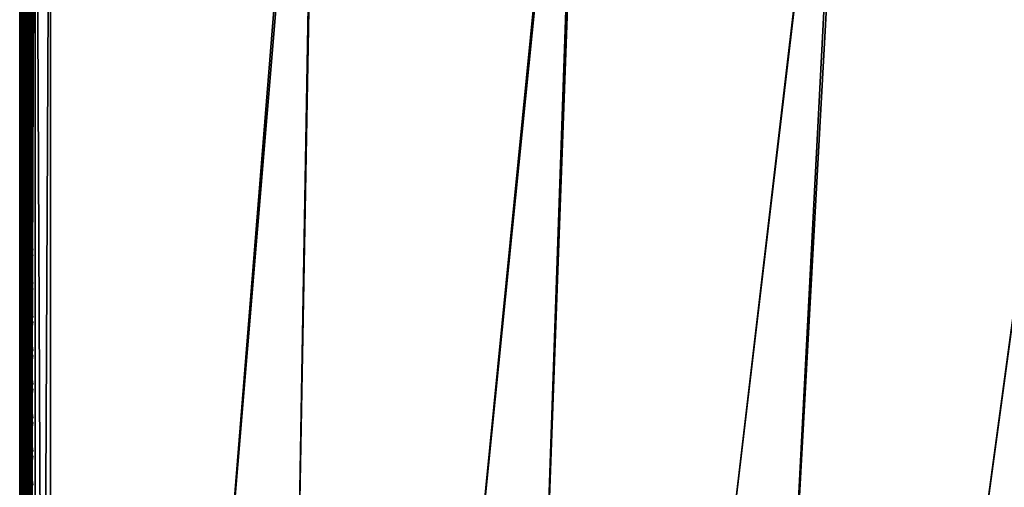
# Model space of a CAD drawing. Header units: inches. Extents: x 0 to 31.9, y -32.8 to 0.
# Tile 24 of 75: x 0 to 8, y -9 to -5.2. Entities that reach past the tile are written whole.
import ezdxf

# ---------------------------------------------------------------- set-up
doc = ezdxf.new("R2010")
doc.units = ezdxf.units.IN
doc.header["$LTSCALE"] = 0.03937
doc.header["$MEASUREMENT"] = 0
for name, color, linetype in [('A-FURN-3-ST', 151, 'Continuous'), ('A-FURN-3-ST-SEAM', 250, 'Continuous'), ('A-FURN-3-STITCH', 15, 'Continuous')]:
    doc.layers.add(name, color=color, linetype=linetype)

msp = doc.modelspace()

# ---------------------------------------------------------------- meshes
at = {"layer": 'A-FURN-3-ST'}
mesh = msp.add_polyface(dxfattribs=at)
corners = [(6.6975, -1.4634, 18), (8.8741, -1.4486, 17.9626), (6.7276, -1.1805, 17.9626), (4.5529, -1.27, 18), (4.5732, -0.9862, 17.9626), (2.4029, -1.1505, 18), (2.4133, -0.8661, 17.9626), (0.2502, -0.8904, 17.9789), (0.2504, -0.6842, 17.9163), (2.423, -0.6011, 17.8528), (0.2505, -0.494, 17.8148), (2.4312, -0.3735, 17.6781), (0.2507, -0.3274, 17.6781), (0.2508, -0.1906, 17.5116), (2.4374, -0.1988, 17.4505), (0.2509, -0.0889, 17.3215), (2.4412, -0.0888, 17.1854), (0.251, -0.0262, 17.1153), (2.4421, -0.0512, 16.9008), (0.251, -0.0049, 16.9008), (6.8094, -0.407, 17.1854), (8.9878, -0.6412, 16.9008), (6.8131, -0.3695, 16.9008), (4.628, -0.2104, 17.1854), (4.6303, -0.1728, 16.9008), (6.798, -0.5164, 17.4505), (4.6204, -0.3201, 17.4505), (6.7796, -0.6903, 17.6781), (4.6081, -0.4945, 17.6781), (6.7556, -0.9168, 17.8528), (4.592, -0.7217, 17.8528), (6.814, -0.3608, 5.5004), (4.6309, -0.164, 5.5004), (2.4424, -0.0424, 5.5004), (0.251, 0.0039, 5.5004), (6.8101, -0.3985, 5.3089), (4.6284, -0.2019, 5.3089), (2.4412, -0.0803, 5.3089), (0.2509, -0.0341, 5.309), (8.9459, -0.938, 5.0381), (6.7612, -0.858, 5), (6.7815, -0.6676, 5.0381), (4.5953, -0.6628, 5), (4.6091, -0.4718, 5.0381), (4.6207, -0.31, 5.1466), (6.7987, -0.5063, 5.1466), (2.4241, -0.5421, 5), (2.4312, -0.3508, 5.0381), (2.4372, -0.1886, 5.1466), (0.25, -0.4961, 5), (0.2504, -0.3047, 5.0381), (0.2507, -0.1424, 5.1466), (8.919, -1.1276, 5), (5.2701, -27.8952, 5), (3.6033, -27.6896, 5), (1.9287, -27.5614, 5), (0.25, -27.5109, 5), (5.3555, -27.3013, 18), (8.8343, -1.7304, 18), (3.6603, -27.0923, 18), (1.9573, -26.962, 18)]
mesh.append_faces([[corners[k] for k in face] for face in [(0, 1, 2), (0, 2, 3), (3, 2, 4), (3, 4, 5), (5, 4, 6), (5, 6, 7), (8, 6, 9), (10, 9, 11), (10, 11, 12), (12, 11, 13), (13, 11, 14), (13, 14, 15), (15, 14, 16), (15, 16, 17), (17, 16, 18), (17, 18, 19), (20, 21, 22), (20, 22, 23), (23, 22, 24), (23, 24, 16), (16, 24, 18), (25, 20, 23, 26), (26, 23, 16, 14), (27, 25, 26, 28), (28, 26, 14, 11), (29, 27, 28, 30), (30, 28, 11, 9), (2, 29, 30, 4), (4, 30, 9, 6), (22, 31, 24), (24, 31, 32), (24, 32, 18), (18, 32, 33), (18, 33, 19), (19, 33, 34), (31, 35, 36), (31, 36, 32), (32, 36, 37), (32, 37, 33), (33, 37, 38), (33, 38, 34), (39, 40, 41), (40, 42, 41), (41, 42, 43), (41, 43, 44, 45), (45, 44, 36, 35), (42, 46, 43), (43, 46, 47), (43, 47, 48, 44), (44, 48, 37, 36), (46, 49, 47), (47, 49, 50), (47, 50, 48), (48, 50, 51), (48, 51, 37), (37, 51, 38), (52, 53, 40), (40, 54, 42), (42, 55, 46), (46, 56, 49), (57, 58, 0), (59, 0, 3), (60, 3, 5)]])
mesh = msp.add_polyface(dxfattribs=at)
corners = [(0.0335, -0.4961, 5.125), (0.125, -27.5109, 5.0335), (0.0335, -27.5109, 5.125), (0, -0.4961, 5.25), (0, -27.5109, 5.25), (0, -27.6065, 5.269), (0.0063, -27.5835, 5.2033), (0.0731, -27.6123, 5.0856), (0.0062, -27.8151, 5.4744), (0.0332, -27.8854, 5.5), (0, -27.7609, 5.5), (0, -27.7418, 5.4043), (0, -27.6876, 5.3232), (0.0062, -27.7609, 5.3249), (0.0062, -27.7979, 5.3961), (0.0062, -27.6519, 5.2291), (0.0062, -27.7122, 5.2704), (0.0728, -27.792, 5.1794), (0.0727, -27.86, 5.2555), (0.0729, -27.7078, 5.1217), (0.1039, -27.6185, 5.0602), (0.1037, -27.7198, 5.0985), (0.1035, -27.8092, 5.1597), (0.0332, -27.8854, 16.9), (0, -27.7609, 16.9), (0, -27.7445, 17.0658), (0.0062, -27.7988, 17.0766), (0.0731, -27.1111, 17.9069), (0.125, -26.9109, 17.9665), (0.0335, -26.9109, 17.875), (0.0063, -27.0875, 17.7881), (0, -26.9109, 17.75), (0, -27.0767, 17.7337), (0.0062, -27.2573, 17.7365), (0, -27.2361, 17.6853), (0.0062, -27.4138, 17.6527), (0, -27.383, 17.6066), (0.0062, -27.5511, 17.5402), (0, -27.5119, 17.501), (0.0062, -27.6635, 17.4029), (0, -27.6175, 17.3722), (0.0062, -27.7472, 17.2464), (0, -27.6961, 17.2253), (0.0727, -27.7641, 17.4701), (0.1034, -27.7858, 17.4847), (0.1035, -27.6551, 17.6443), (0.0728, -27.6366, 17.6257), (0.1036, -27.4956, 17.7751), (0.0729, -27.481, 17.7533), (0.1037, -27.3137, 17.8725), (0.073, -27.3037, 17.8484), (0.1039, -27.1162, 17.9326), (0.0727, -27.8589, 17.2927), (0.0335, -1.1049, 17.875), (0.125, -1.1049, 17.9665), (0, -0.2549, 16.9007), (0, -0.2461, 5.5002), (0, -1.1049, 17.75)]
mesh.append_faces([[corners[k] for k in face] for face in [(0, 1, 2), (3, 2, 4), (5, 4, 6), (6, 4, 2), (6, 2, 7), (7, 2, 1), (8, 9, 10), (8, 10, 11), (12, 13, 11), (11, 13, 14), (11, 14, 8), (5, 15, 12), (12, 15, 16), (12, 16, 13), (13, 16, 17, 18), (15, 5, 6), (15, 6, 7, 19), (19, 7, 20, 21), (19, 21, 22, 17), (17, 16, 15, 19), (10, 23, 24), (25, 24, 26), (26, 24, 23), (27, 28, 29), (27, 29, 30), (30, 29, 31), (30, 31, 32), (30, 32, 33), (33, 32, 34), (33, 34, 35), (35, 34, 36), (35, 36, 37), (37, 36, 38), (37, 38, 39), (39, 38, 40), (39, 40, 41), (41, 40, 42), (41, 42, 26), (26, 42, 25), (43, 44, 45, 46), (46, 45, 47, 48), (48, 47, 49, 50), (50, 49, 51, 27), (41, 52, 43, 39), (39, 43, 46, 37), (37, 46, 48, 35), (35, 48, 50, 33), (33, 50, 27, 30), (53, 31, 29), (54, 29, 28), (5, 12, 4), (4, 12, 11), (4, 11, 10), (24, 55, 10), (10, 56, 4), (25, 31, 24), (24, 31, 57), (25, 42, 31), (31, 42, 40), (31, 40, 38), (38, 36, 31), (31, 36, 34), (31, 34, 32)]])
mesh = msp.add_polyface(dxfattribs=at)
corners = [(0.2502, -0.8904, 17.9789), (2.4133, -0.8661, 17.9626), (0.2504, -0.6842, 17.9163), (2.423, -0.6011, 17.8528), (0.2505, -0.494, 17.8148), (0.25, -1.1049, 18), (2.4029, -1.1505, 18), (0.25, -0.4961, 5), (0.25, -27.5109, 5), (0.125, -0.4961, 5.0335), (0.125, -27.5109, 5.0335), (0.0335, -0.4961, 5.125), (0.0335, -27.5109, 5.125), (0, -0.4961, 5.25), (0.1042, -0.3227, 5.0815), (0.1736, -0.3093, 5.0492), (0.2504, -0.3047, 5.0381), (0.0734, -0.3327, 5.1056), (0.0063, -0.3791, 5.2177), (0, -0.4004, 5.2691), (0, -0.9391, 17.7337), (0, -1.1049, 17.75), (0.0063, -0.9283, 17.7881), (0.0335, -1.1049, 17.875), (0.0733, -0.9047, 17.9071), (0.125, -1.1049, 17.9665), (0.1041, -0.8996, 17.9328), (0.1734, -0.8927, 17.9671), (0.1736, -0.6888, 17.9052), (0.1042, -0.7021, 17.8729), (0.1737, -0.5007, 17.8048), (0.1042, -0.5201, 17.7758), (0.1738, -0.3358, 17.6697), (0.1043, -0.3605, 17.6449), (0.2507, -0.3274, 17.6781), (0.0063, -0.3522, 17.4035), (0, -0.3984, 17.3726), (0.0063, -0.4648, 17.5406), (0, -0.5041, 17.5012), (0.0063, -0.602, 17.6531), (0, -0.6329, 17.6069), (0.0063, -0.7586, 17.7366), (0, -0.7798, 17.6853), (0.0734, -0.7121, 17.8487), (0.0734, -0.5346, 17.754), (0.0735, -0.379, 17.6265), (0.0735, -0.2512, 17.471), (0, -26.9109, 17.75), (0.0335, -26.9109, 17.875), (0.125, -26.9109, 17.9665), (0, -27.5109, 5.25), (0, -0.2461, 5.5002), (0, -0.2651, 5.4045), (0, -0.3193, 5.3233), (0, -27.7609, 5.5), (0, -0.2549, 16.9007), (0, -27.7609, 16.9), (0, -0.2713, 17.0664), (0, -0.3198, 17.2257), (0.25, -26.9109, 18)]
mesh.append_faces([[corners[k] for k in face] for face in [(0, 1, 2), (2, 3, 4), (0, 5, 6), (7, 8, 9), (9, 10, 11), (11, 12, 13), (14, 15, 9), (9, 15, 7), (7, 15, 16), (14, 9, 17), (17, 9, 11), (17, 11, 18), (18, 11, 13), (18, 13, 19), (20, 21, 22), (22, 21, 23), (22, 23, 24), (24, 23, 25), (24, 25, 26), (26, 25, 27), (26, 27, 28, 29), (29, 28, 30, 31), (31, 30, 32, 33), (34, 32, 4), (4, 32, 30), (4, 30, 2), (2, 30, 28), (2, 28, 0), (0, 28, 27), (0, 27, 5), (5, 27, 25), (35, 36, 37), (37, 36, 38), (37, 38, 39), (39, 38, 40), (39, 40, 41), (41, 40, 42), (41, 42, 22), (22, 42, 20), (41, 22, 24, 43), (43, 24, 26, 29), (43, 29, 31, 44), (44, 31, 33, 45), (41, 43, 44, 39), (39, 44, 45, 37), (37, 45, 46, 35), (21, 47, 23), (23, 48, 25), (25, 49, 5), (50, 51, 13), (13, 52, 53), (54, 55, 51), (56, 21, 55), (55, 21, 57), (57, 21, 58), (58, 21, 36), (36, 21, 38), (38, 21, 40), (40, 21, 42), (42, 21, 20), (53, 19, 13), (59, 6, 5)]])
mesh = msp.add_polyface(dxfattribs=at)
corners = [(15.1718, -2.9693, 18), (15.2407, -2.6932, 17.9626), (13.0739, -2.4838, 18), (13.1332, -2.2055, 17.9626), (10.9605, -2.0707, 18), (11.0101, -1.7904, 17.9626), (8.8343, -1.7304, 18), (8.8741, -1.4486, 17.9626), (6.6975, -1.4634, 18), (13.295, -1.4447, 17.1854), (15.438, -1.902, 16.9008), (13.3028, -1.4079, 16.9008), (11.1455, -1.0245, 17.1854), (11.1519, -0.9874, 16.9008), (8.9828, -0.6785, 17.1854), (8.9878, -0.6412, 16.9008), (6.8094, -0.407, 17.1854), (15.4023, -2.0453, 17.4505), (15.4289, -1.9385, 17.1854), (13.2722, -1.5523, 17.4505), (11.1264, -1.1329, 17.4505), (8.9675, -0.7874, 17.4505), (6.798, -0.5164, 17.4505), (15.36, -2.2149, 17.6781), (13.2358, -1.7233, 17.6781), (11.096, -1.305, 17.6781), (8.9431, -0.9605, 17.6781), (6.7796, -0.6903, 17.6781), (15.3049, -2.4359, 17.8528), (13.1884, -1.9461, 17.8528), (11.0564, -1.5293, 17.8528), (8.9113, -1.1861, 17.8528), (6.7556, -0.9168, 17.8528), (6.7276, -1.1805, 17.9626), (15.4401, -1.8935, 5.5004), (13.3046, -1.3993, 5.5004), (11.1534, -0.9788, 5.5004), (8.989, -0.6325, 5.5004), (6.8131, -0.3695, 16.9008), (6.814, -0.3608, 5.5004), (13.2967, -1.4364, 5.3089), (15.4309, -1.9303, 5.3089), (15.4047, -2.0354, 5.1466), (13.2742, -1.5424, 5.1466), (15.3654, -2.1929, 5.0381), (13.2404, -1.7011, 5.0381), (13.2005, -1.8883, 5), (15.3191, -2.3786, 5), (11.0663, -1.4711, 5), (11.0997, -1.2826, 5.0381), (11.128, -1.1229, 5.1466), (11.1468, -1.0162, 5.3089), (8.9838, -0.6701, 5.3089), (6.8101, -0.3985, 5.3089), (8.919, -1.1276, 5), (8.9459, -0.938, 5.0381), (8.9686, -0.7774, 5.1466), (6.7612, -0.858, 5), (6.7815, -0.6676, 5.0381), (6.7987, -0.5063, 5.1466), (8.5662, -28.5369, 5), (6.9256, -28.1779, 5), (5.2701, -27.8952, 5), (7.0392, -27.5887, 18), (5.3555, -27.3013, 18)]
mesh.append_faces([[corners[k] for k in face] for face in [(0, 1, 2), (2, 1, 3), (2, 3, 4), (4, 3, 5), (4, 5, 6), (6, 5, 7), (6, 7, 8), (9, 10, 11), (9, 11, 12), (12, 11, 13), (12, 13, 14), (14, 13, 15), (14, 15, 16), (17, 18, 9, 19), (19, 9, 12, 20), (20, 12, 14, 21), (21, 14, 16, 22), (23, 17, 19, 24), (24, 19, 20, 25), (25, 20, 21, 26), (26, 21, 22, 27), (28, 23, 24, 29), (29, 24, 25, 30), (30, 25, 26, 31), (31, 26, 27, 32), (1, 28, 29, 3), (3, 29, 30, 5), (5, 30, 31, 7), (7, 31, 32, 33), (11, 34, 35), (11, 35, 13), (13, 35, 36), (13, 36, 15), (15, 36, 37), (15, 37, 38), (38, 37, 39), (40, 41, 42, 43), (43, 42, 44, 45), (45, 44, 46), (46, 44, 47), (46, 48, 45), (45, 48, 49), (45, 49, 50, 43), (43, 50, 51, 40), (40, 51, 35), (35, 51, 36), (36, 51, 52), (36, 52, 37), (37, 52, 53), (37, 53, 39), (48, 54, 49), (49, 54, 55), (49, 55, 56, 50), (50, 56, 52, 51), (54, 57, 55), (55, 58, 59, 56), (56, 59, 53, 52), (35, 34, 40), (47, 60, 46), (46, 61, 48), (48, 62, 54), (63, 2, 4), (64, 4, 6)]])
mesh = msp.add_polyface(dxfattribs=at)
corners = [(13.2005, -1.8883, 5), (8.5662, -28.5369, 5), (6.9256, -28.1779, 5), (11.0663, -1.4711, 5), (5.2701, -27.8952, 5), (6.7612, -0.858, 5), (3.6033, -27.6896, 5), (4.5953, -0.6628, 5), (1.9287, -27.5614, 5), (2.4241, -0.5421, 5), (0.25, -27.5109, 5), (0.125, -0.4961, 5.0335), (0.125, -27.5109, 5.0335), (0.0731, -27.6123, 5.0856), (0.1039, -27.6185, 5.0602), (0.173, -27.6268, 5.0261), (0.1727, -27.736, 5.0674), (0.1037, -27.7198, 5.0985), (0.1725, -27.8324, 5.1333), (0.1035, -27.8092, 5.1597), (0.2493, -27.7022, 5.0381), (0.2488, -27.8644, 5.1464), (0.1034, -27.7858, 17.4847), (0.1722, -27.815, 17.5042), (0.1724, -27.6799, 17.6691), (0.1035, -27.6551, 17.6443), (0.1726, -27.5151, 17.8043), (0.1036, -27.4956, 17.7751), (0.1728, -27.3271, 17.9049), (0.1037, -27.3137, 17.8725), (0.1731, -27.1231, 17.9669), (0.1039, -27.1162, 17.9326), (0.125, -26.9109, 17.9665), (0.25, -26.9109, 18), (0.2497, -27.1254, 17.9788), (0.2493, -27.3318, 17.9162), (0.249, -27.5219, 17.8145), (0.2488, -27.6887, 17.6778), (0.2486, -27.8253, 17.5111), (0.0731, -27.1111, 17.9069), (0.25, -1.1049, 18), (7.9526, -28.0702, 17.9625), (7.0392, -27.5887, 18), (6.4294, -27.7645, 17.9625), (5.3555, -27.3013, 18), (4.8945, -27.5238, 17.9625), (3.6603, -27.0923, 18), (3.3508, -27.3486, 17.9625), (1.9573, -26.962, 18), (1.8011, -27.2391, 17.9625), (1.788, -27.5041, 17.8526), (1.7768, -27.7316, 17.6778), (1.7682, -27.9062, 17.45), (3.3056, -27.8396, 17.6778), (3.3265, -27.6128, 17.8526), (4.8285, -28.0125, 17.6778), (4.859, -27.7868, 17.8526), (6.3827, -28.0257, 17.8526), (3.5845, -27.88, 5.0381), (1.9189, -27.7524, 5.0381), (8.7077, -27.9539, 18), (13.0739, -2.4838, 18), (10.9605, -2.0707, 18), (6.6975, -1.4634, 18), (4.5529, -1.27, 18), (2.4029, -1.1505, 18)]
mesh.append_faces([[corners[k] for k in face] for face in [(0, 1, 2), (3, 2, 4), (5, 4, 6), (7, 6, 8), (9, 8, 10), (11, 10, 12), (13, 12, 14), (14, 12, 15), (14, 15, 16, 17), (17, 16, 18, 19), (12, 10, 15), (15, 10, 20), (15, 20, 16), (16, 20, 21), (16, 21, 18), (22, 23, 24, 25), (25, 24, 26, 27), (27, 26, 28, 29), (29, 28, 30, 31), (31, 30, 32), (32, 30, 33), (33, 30, 34), (34, 30, 35), (35, 30, 28), (35, 28, 36), (36, 28, 26), (36, 26, 37), (37, 26, 24), (37, 24, 38), (38, 24, 23), (31, 32, 39), (40, 32, 33), (41, 42, 43), (43, 42, 44), (43, 44, 45), (45, 44, 46), (45, 46, 47), (47, 46, 48), (47, 48, 49), (49, 48, 34), (49, 34, 35), (48, 33, 34), (49, 35, 50), (50, 35, 36), (50, 36, 51), (51, 36, 37), (51, 37, 38), (51, 38, 52), (51, 53, 54, 50), (50, 54, 47, 49), (53, 55, 56, 54), (54, 56, 45, 47), (56, 57, 43, 45), (6, 58, 59), (6, 59, 8), (8, 59, 20), (8, 20, 10), (59, 21, 20), (60, 61, 42), (42, 62, 44), (44, 63, 46), (46, 64, 48), (48, 65, 33)]])
at = {"layer": 'A-FURN-3-ST-SEAM'}
mesh = msp.add_polyface(dxfattribs=at)
corners = [(0.0962, -17.3859, 17.9191), (0.1, -22.1479, 17.9), (0.1, -17.3859, 17.9), (0.0965, -26.91, 17.8826), (0.1, -26.91, 17.9), (0.0965, -27.0047, 17.878), (0.1, -27.0064, 17.8952), (0.1, -27.0951, 17.8825), (0.0965, -27.0999, 17.8639), (0.1, -27.1032, 17.881), (0.1, -27.2772, 17.8301), (0.0965, -27.286, 17.8078), (0.1, -27.2927, 17.8239), (0.1, -13.0301, 17.9), (0.0962, -13.0301, 17.9191), (0.0962, -17.3859, 17.8809), (0.1, -1.1034, 17.9), (0.0965, -1.1034, 17.8826), (0.0965, -0.1207, 16.9008), (0.1, -0.0946, 5.5003), (0.1, -0.099, 11.2005), (0.1, -0.1034, 16.9008), (0.0965, -0.1374, 17.0797), (0.1, -0.1203, 17.0828), (0.0965, -0.1899, 17.2623), (0.1, -0.1738, 17.2687), (0.0965, -0.2812, 17.4381), (0.1, -0.2667, 17.4476), (0.0965, -0.4088, 17.595), (0.1, -0.3966, 17.6073), (0.0965, -0.5659, 17.7223), (0.1, -0.5565, 17.7369), (0.0965, -0.7418, 17.8137), (0.1, -0.7354, 17.8298), (0.0965, -0.9243, 17.866), (0.1, -0.9213, 17.8831), (23.1228, -23.5631, 17.8538), (18.357, -31.8091, 17.8563), (23.1087, -23.555, 17.8646), (18.345, -31.8022, 17.8675), (23.0993, -23.5495, 17.8809), (20.715, -27.6717, 17.9), (23.096, -23.5476, 17.9), (23.1393, -23.5727, 17.85), (18.3715, -31.8174, 17.8505), (23.1793, -23.5957, 17.9192), (18.4203, -31.8456, 17.9045), (23.1826, -23.5976, 17.9), (18.4189, -31.8448, 17.8868), (23.1793, -23.5957, 17.8809), (23.1699, -23.5903, 17.8647), (18.4008, -31.8344, 17.8588), (23.1559, -23.5822, 17.8538), (18.3868, -31.8263, 17.8515), (23.1699, -23.5903, 17.9354), (18.4161, -31.8432, 17.9217), (23.1559, -23.5822, 17.9462), (18.4071, -31.838, 17.9362), (23.1393, -23.5726, 17.95), (18.3942, -31.8306, 17.9459), (23.1227, -23.5631, 17.9462), (18.3638, -31.813, 17.9472), (23.1087, -23.555, 17.9354), (18.3502, -31.8052, 17.939), (23.0993, -23.5495, 17.9191), (18.3401, -31.7993, 17.9255), (25.2772, -19.7773, 17.8809), (25.2866, -19.7827, 17.8646), (25.3007, -19.7909, 17.8538), (25.3172, -19.8004, 17.85), (25.3338, -19.81, 17.8538), (25.3478, -19.8181, 17.8647), (25.3572, -19.8235, 17.8809), (25.3605, -19.8254, 17.9), (25.3572, -19.8235, 17.9192), (25.3478, -19.8181, 17.9354), (25.3338, -19.81, 17.9462), (25.3172, -19.8004, 17.95), (25.3006, -19.7908, 17.9462), (25.2866, -19.7827, 17.9354), (25.2772, -19.7773, 17.9191), (25.2739, -19.7754, 17.9)]
mesh.append_faces([[corners[k] for k in face] for face in [(0, 1, 2), (3, 2, 1), (3, 1, 4), (5, 4, 6), (5, 6, 7), (8, 7, 9), (8, 9, 10), (11, 10, 12), (13, 14, 2), (15, 13, 2), (16, 13, 17), (16, 14, 13), (18, 19, 20), (18, 20, 21), (22, 21, 23), (24, 23, 25), (26, 25, 27), (28, 27, 29), (30, 29, 31), (32, 31, 33), (34, 33, 35), (17, 35, 16), (36, 37, 38), (38, 39, 40), (41, 42, 40), (36, 43, 44), (45, 46, 47), (47, 48, 49), (49, 48, 50), (50, 51, 52), (52, 53, 43), (45, 54, 55), (54, 56, 57), (56, 58, 59), (58, 60, 61), (60, 62, 63), (62, 64, 65), (64, 42, 41), (42, 66, 40), (40, 67, 38), (38, 68, 36), (36, 69, 43), (43, 70, 52), (52, 71, 50), (50, 72, 49), (49, 73, 47), (47, 74, 45), (45, 75, 54), (54, 76, 56), (56, 77, 58), (58, 78, 60), (60, 79, 62), (62, 80, 64), (64, 81, 42)]])
mesh = msp.add_polyface(dxfattribs=at)
corners = [(0.0655, -1.1034, 17.9472), (0.0691, -13.0301, 17.9462), (0.0812, -1.1034, 17.939), (0.0854, -13.0301, 17.9354), (0.0929, -1.1034, 17.9255), (0.0962, -13.0301, 17.9191), (0.1, -1.1034, 17.9), (0.0929, -0.9165, 17.9082), (0.1, -0.9213, 17.8831), (0.0929, -0.726, 17.8536), (0.1, -0.7354, 17.8298), (0.0929, -0.5425, 17.7582), (0.1, -0.5565, 17.7369), (0.0655, -0.5307, 17.7763), (0.0304, -0.5314, 17.7752), (0.0304, -0.7185, 17.8725), (0.0655, -0.718, 17.8737), (0.0304, -0.9128, 17.9282), (0.0655, -0.9125, 17.9294), (0.0304, -1.1034, 17.9459), (0.0155, -0.5367, 17.7671), (0.0155, -0.7221, 17.8635), (0.0155, -0.9145, 17.9187), (0.0155, -1.1034, 17.9362), (0.0051, -0.5446, 17.755), (0.0051, -0.7274, 17.85), (0.0051, -0.9172, 17.9044), (0.0051, -1.1034, 17.9217), (0.0019, -0.5637, 17.7258), (0.0228, -0.579, 17.7024), (0.0228, -0.7505, 17.7915), (0.0019, -0.7402, 17.8176), (0.0228, -0.9286, 17.8426), (0.0019, -0.9235, 17.8701), (0.0228, -1.1034, 17.8588), (0.0019, -1.1034, 17.8868), (0.0228, -0.4257, 17.5781), (0.039, -0.4308, 17.5729), (0.039, -0.583, 17.6962), (0.039, -0.7532, 17.7847), (0.039, -0.93, 17.8354), (0.039, -1.1034, 17.8515), (0.0567, -0.4316, 17.5722), (0.0567, -0.5835, 17.6954), (0.0567, -0.7536, 17.7838), (0.0567, -0.9301, 17.8344), (0.0567, -1.1034, 17.8505), (0.0872, -0.5742, 17.7097), (0.0965, -0.5659, 17.7223), (0.0965, -0.7418, 17.8137), (0.0872, -0.7473, 17.7996), (0.0965, -0.9243, 17.866), (0.0872, -0.927, 17.8512), (0.0965, -1.1034, 17.8826), (0.0872, -1.1034, 17.8675), (0.0812, -0.914, 17.9214), (0.0812, -0.721, 17.8661), (0.0812, -0.5351, 17.7695), (0.0003, -1.1034, 17.9045), (0.0003, -0.9203, 17.8875), (0.0734, -1.1034, 17.8563), (0.0734, -0.9291, 17.8401), (0.0003, -0.7337, 17.834), (0.0003, -0.554, 17.7406), (0.0734, -0.7515, 17.7891), (0.0734, -0.5804, 17.7002), (0.0734, -0.4275, 17.5763)]
mesh.append_faces([[corners[k] for k in face] for face in [(0, 1, 2), (2, 3, 4), (4, 5, 6), (4, 6, 7), (7, 6, 8), (7, 8, 9), (9, 8, 10), (9, 10, 11), (11, 10, 12), (13, 14, 15, 16), (16, 15, 17, 18), (18, 17, 19, 0), (14, 20, 21, 15), (15, 21, 22, 17), (17, 22, 23, 19), (20, 24, 25, 21), (21, 25, 26, 22), (22, 26, 27, 23), (28, 29, 30, 31), (31, 30, 32, 33), (33, 32, 34, 35), (36, 37, 38, 29), (29, 38, 39, 30), (30, 39, 40, 32), (32, 40, 41, 34), (37, 42, 43, 38), (38, 43, 44, 39), (39, 44, 45, 40), (40, 45, 46, 41), (47, 48, 49, 50), (50, 49, 51, 52), (52, 51, 53, 54), (48, 12, 49), (49, 10, 51), (51, 8, 53), (2, 4, 7, 55), (55, 7, 9, 56), (56, 9, 11, 57), (18, 0, 2, 55), (33, 35, 58, 59), (59, 58, 27, 26), (52, 54, 60, 61), (61, 60, 46, 45), (18, 55, 56, 16), (16, 56, 57, 13), (59, 26, 25, 62), (62, 25, 24, 63), (33, 59, 62, 31), (31, 62, 63, 28), (61, 45, 44, 64), (64, 44, 43, 65), (65, 43, 42, 66), (52, 61, 64, 50), (50, 64, 65, 47)]])
mesh = msp.add_polyface(dxfattribs=at)
corners = [(0.0962, -17.3859, 17.9191), (0.0962, -13.0301, 17.9191), (0.0854, -13.0301, 17.9354), (0.0854, -17.3859, 17.9354), (0.0691, -13.0301, 17.9462), (0.0691, -17.3859, 17.9462), (0.05, -13.0301, 17.95), (0.05, -17.3859, 17.95), (0.0309, -13.0301, 17.9462), (0.0309, -17.3859, 17.9462), (0.0147, -13.0301, 17.9354), (0.0147, -17.3859, 17.9354), (0.0038, -13.0301, 17.9192), (0.0038, -17.3859, 17.9192), (0, -13.0301, 17.9), (0, -17.3859, 17.9), (0.0038, -13.0301, 17.8809), (0.0038, -17.3859, 17.8809), (0.0146, -13.0301, 17.8647), (0.0146, -17.3859, 17.8647), (0.0308, -13.0301, 17.8538), (0.0308, -17.3859, 17.8538), (0.05, -13.0301, 17.85), (0.05, -17.3859, 17.85), (0.0691, -13.0301, 17.8538), (0.0691, -17.3859, 17.8538), (0.0854, -13.0301, 17.8646), (0.0854, -17.3859, 17.8646), (0.0962, -13.0301, 17.8809), (0.0962, -17.3859, 17.8809), (0.1, -13.0301, 17.9), (0.0965, -1.1034, 17.8826), (0.0872, -1.1034, 17.8675), (0.0734, -1.1034, 17.8563), (0.0567, -1.1034, 17.8505), (0.039, -1.1034, 17.8515), (0.0228, -1.1034, 17.8588), (0.0019, -1.1034, 17.8868), (0.0003, -1.1034, 17.9045), (0.0051, -1.1034, 17.9217), (0.0155, -1.1034, 17.9362), (0.0304, -1.1034, 17.9459), (0.0655, -1.1034, 17.9472), (0.0812, -1.1034, 17.939), (0.0929, -1.1034, 17.9255)]
mesh.append_faces([[corners[k] for k in face] for face in [(0, 1, 2), (0, 2, 3), (3, 2, 4), (3, 4, 5), (5, 4, 6), (7, 6, 8), (9, 8, 10), (9, 10, 11), (11, 10, 12), (11, 12, 13), (13, 12, 14), (13, 14, 15), (15, 14, 16), (15, 16, 17), (17, 16, 18), (17, 18, 19), (19, 18, 20), (19, 20, 21), (21, 20, 22), (21, 22, 23), (23, 22, 24), (23, 24, 25), (25, 24, 26), (25, 26, 27), (27, 26, 28), (27, 28, 29), (29, 28, 30), (31, 30, 28), (31, 28, 32), (32, 28, 26), (32, 26, 33), (33, 26, 24), (33, 24, 34), (34, 24, 22), (34, 22, 35), (35, 22, 20), (35, 20, 36), (36, 20, 18), (36, 18, 37), (37, 18, 16), (37, 16, 14), (37, 14, 38), (38, 14, 12), (38, 12, 39), (39, 12, 10), (39, 10, 40), (40, 10, 8), (40, 8, 41), (41, 8, 6), (41, 6, 42), (42, 6, 4), (43, 4, 2), (44, 2, 1)]])
at = {"layer": 'A-FURN-3-STITCH'}
mesh = msp.add_polymesh((7, 4), dxfattribs=at)
for k, corner in enumerate([(0.1007, -5.4057, 17.9499), (0.1028, -5.4057, 17.9514), (0.1071, -5.4057, 17.9543), (0.1093, -5.4057, 17.9558), (0.0964, -5.3673, 17.9556), (0.096, -5.3672, 17.9608), (0.1003, -5.3672, 17.9637), (0.105, -5.3672, 17.9615), (0.0938, -5.3284, 17.9588), (0.0934, -5.3283, 17.964), (0.0977, -5.3283, 17.9669), (0.1024, -5.3283, 17.9646), (0.0929, -5.2893, 17.9594), (0.0926, -5.2892, 17.9646), (0.0969, -5.2892, 17.9675), (0.1016, -5.2892, 17.9652), (0.0938, -5.2503, 17.9575), (0.0934, -5.2502, 17.9627), (0.0977, -5.2501, 17.9656), (0.1024, -5.2502, 17.9633), (0.0964, -5.2115, 17.953), (0.096, -5.2114, 17.9582), (0.1003, -5.2114, 17.9611), (0.105, -5.2114, 17.9589), (0.1007, -5.1733, 17.9461), (0.1028, -5.1732, 17.9476), (0.1071, -5.1732, 17.9505), (0.1093, -5.1732, 17.9519)]):
    mesh.set_mesh_vertex(divmod(k, 4), corner)
mesh = msp.add_polymesh((7, 4), dxfattribs=at)
for k, corner in enumerate([(0.1007, -5.6773, 17.9499), (0.1028, -5.6773, 17.9514), (0.1071, -5.6772, 17.9543), (0.1093, -5.6772, 17.9558), (0.0964, -5.6388, 17.9556), (0.096, -5.6387, 17.9608), (0.1003, -5.6387, 17.9637), (0.105, -5.6387, 17.9615), (0.0938, -5.5999, 17.9588), (0.0934, -5.5999, 17.964), (0.0977, -5.5998, 17.9669), (0.1024, -5.5998, 17.9646), (0.0929, -5.5609, 17.9594), (0.0926, -5.5608, 17.9646), (0.0969, -5.5607, 17.9675), (0.1016, -5.5608, 17.9652), (0.0938, -5.5218, 17.9575), (0.0934, -5.5217, 17.9627), (0.0977, -5.5217, 17.9656), (0.1024, -5.5217, 17.9633), (0.0964, -5.483, 17.953), (0.096, -5.483, 17.9582), (0.1003, -5.4829, 17.9611), (0.105, -5.4829, 17.9589), (0.1007, -5.4448, 17.9461), (0.1028, -5.4448, 17.9476), (0.1071, -5.4447, 17.9505), (0.1093, -5.4447, 17.9519)]):
    mesh.set_mesh_vertex(divmod(k, 4), corner)
mesh = msp.add_polymesh((7, 4), dxfattribs=at)
for k, corner in enumerate([(0.1007, -5.9488, 17.9499), (0.1028, -5.9488, 17.9514), (0.1071, -5.9487, 17.9543), (0.1093, -5.9487, 17.9558), (0.0964, -5.9104, 17.9556), (0.096, -5.9103, 17.9608), (0.1003, -5.9102, 17.9637), (0.105, -5.9103, 17.9615), (0.0938, -5.8715, 17.9588), (0.0934, -5.8714, 17.964), (0.0977, -5.8713, 17.9669), (0.1024, -5.8714, 17.9646), (0.0929, -5.8324, 17.9594), (0.0926, -5.8323, 17.9646), (0.0969, -5.8322, 17.9675), (0.1016, -5.8323, 17.9652), (0.0938, -5.7933, 17.9575), (0.0934, -5.7933, 17.9627), (0.0977, -5.7932, 17.9656), (0.1024, -5.7932, 17.9633), (0.0964, -5.7546, 17.953), (0.096, -5.7545, 17.9582), (0.1003, -5.7544, 17.9611), (0.105, -5.7545, 17.9589), (0.1007, -5.7163, 17.9461), (0.1028, -5.7163, 17.9476), (0.1071, -5.7163, 17.9505), (0.1093, -5.7162, 17.9519)]):
    mesh.set_mesh_vertex(divmod(k, 4), corner)
mesh = msp.add_polymesh((7, 4), dxfattribs=at)
for k, corner in enumerate([(0.1007, -6.2203, 17.9499), (0.1028, -6.2203, 17.9514), (0.1071, -6.2203, 17.9543), (0.1093, -6.2202, 17.9558), (0.0964, -6.1819, 17.9556), (0.096, -6.1818, 17.9608), (0.1003, -6.1818, 17.9637), (0.105, -6.1818, 17.9615), (0.0938, -6.143, 17.9588), (0.0934, -6.1429, 17.964), (0.0977, -6.1429, 17.9669), (0.1024, -6.1429, 17.9646), (0.0929, -6.1039, 17.9594), (0.0926, -6.1038, 17.9646), (0.0969, -6.1038, 17.9675), (0.1016, -6.1038, 17.9652), (0.0938, -6.0649, 17.9575), (0.0934, -6.0648, 17.9627), (0.0977, -6.0647, 17.9656), (0.1024, -6.0648, 17.9633), (0.0964, -6.0261, 17.953), (0.096, -6.026, 17.9582), (0.1003, -6.026, 17.9611), (0.105, -6.026, 17.9589), (0.1007, -5.9879, 17.9461), (0.1028, -5.9878, 17.9476), (0.1071, -5.9878, 17.9505), (0.1093, -5.9878, 17.9519)]):
    mesh.set_mesh_vertex(divmod(k, 4), corner)
mesh = msp.add_polymesh((7, 4), dxfattribs=at)
for k, corner in enumerate([(0.1007, -6.4919, 17.9499), (0.1028, -6.4918, 17.9514), (0.1071, -6.4918, 17.9543), (0.1093, -6.4918, 17.9558), (0.0964, -6.4534, 17.9556), (0.096, -6.4533, 17.9608), (0.1003, -6.4533, 17.9637), (0.105, -6.4533, 17.9615), (0.0938, -6.4145, 17.9588), (0.0934, -6.4144, 17.964), (0.0977, -6.4144, 17.9669), (0.1024, -6.4144, 17.9646), (0.0929, -6.3754, 17.9594), (0.0926, -6.3754, 17.9646), (0.0969, -6.3753, 17.9675), (0.1016, -6.3753, 17.9652), (0.0938, -6.3364, 17.9575), (0.0934, -6.3363, 17.9627), (0.0977, -6.3363, 17.9656), (0.1024, -6.3363, 17.9633), (0.0964, -6.2976, 17.953), (0.096, -6.2975, 17.9582), (0.1003, -6.2975, 17.9611), (0.105, -6.2975, 17.9589), (0.1007, -6.2594, 17.9461), (0.1028, -6.2594, 17.9476), (0.1071, -6.2593, 17.9505), (0.1093, -6.2593, 17.9519)]):
    mesh.set_mesh_vertex(divmod(k, 4), corner)
mesh = msp.add_polymesh((7, 4), dxfattribs=at)
for k, corner in enumerate([(0.1007, -6.7634, 17.9499), (0.1028, -6.7634, 17.9514), (0.1071, -6.7633, 17.9543), (0.1093, -6.7633, 17.9558), (0.0964, -6.7249, 17.9556), (0.096, -6.7249, 17.9608), (0.1003, -6.7248, 17.9637), (0.105, -6.7248, 17.9615), (0.0938, -6.6861, 17.9588), (0.0934, -6.686, 17.964), (0.0977, -6.6859, 17.9669), (0.1024, -6.686, 17.9646), (0.0929, -6.647, 17.9594), (0.0926, -6.6469, 17.9646), (0.0969, -6.6468, 17.9675), (0.1016, -6.6469, 17.9652), (0.0938, -6.6079, 17.9575), (0.0934, -6.6078, 17.9627), (0.0977, -6.6078, 17.9656), (0.1024, -6.6078, 17.9633), (0.0964, -6.5692, 17.953), (0.096, -6.5691, 17.9582), (0.1003, -6.569, 17.9611), (0.105, -6.5691, 17.9589), (0.1007, -6.5309, 17.9461), (0.1028, -6.5309, 17.9476), (0.1071, -6.5308, 17.9505), (0.1093, -6.5308, 17.9519)]):
    mesh.set_mesh_vertex(divmod(k, 4), corner)
mesh = msp.add_polymesh((7, 4), dxfattribs=at)
for k, corner in enumerate([(0.1007, -7.0349, 17.9499), (0.1028, -7.0349, 17.9514), (0.1071, -7.0349, 17.9543), (0.1093, -7.0348, 17.9558), (0.0964, -6.9965, 17.9556), (0.096, -6.9964, 17.9608), (0.1003, -6.9963, 17.9637), (0.105, -6.9964, 17.9615), (0.0938, -6.9576, 17.9588), (0.0934, -6.9575, 17.964), (0.0977, -6.9575, 17.9669), (0.1024, -6.9575, 17.9646), (0.0929, -6.9185, 17.9594), (0.0926, -6.9184, 17.9646), (0.0969, -6.9184, 17.9675), (0.1016, -6.9184, 17.9652), (0.0938, -6.8795, 17.9575), (0.0934, -6.8794, 17.9627), (0.0977, -6.8793, 17.9656), (0.1024, -6.8794, 17.9633), (0.0964, -6.8407, 17.953), (0.096, -6.8406, 17.9582), (0.1003, -6.8406, 17.9611), (0.105, -6.8406, 17.9589), (0.1007, -6.8025, 17.9461), (0.1028, -6.8024, 17.9476), (0.1071, -6.8024, 17.9505), (0.1093, -6.8024, 17.9519)]):
    mesh.set_mesh_vertex(divmod(k, 4), corner)
mesh = msp.add_polymesh((7, 4), dxfattribs=at)
for k, corner in enumerate([(0.1007, -7.3065, 17.9499), (0.1028, -7.3064, 17.9514), (0.1071, -7.3064, 17.9543), (0.1093, -7.3064, 17.9558), (0.0964, -7.268, 17.9556), (0.096, -7.2679, 17.9608), (0.1003, -7.2679, 17.9637), (0.105, -7.2679, 17.9615), (0.0938, -7.2291, 17.9588), (0.0934, -7.229, 17.964), (0.0977, -7.229, 17.9669), (0.1024, -7.229, 17.9646), (0.0929, -7.19, 17.9594), (0.0926, -7.1899, 17.9646), (0.0969, -7.1899, 17.9675), (0.1016, -7.1899, 17.9652), (0.0938, -7.151, 17.9575), (0.0934, -7.1509, 17.9627), (0.0977, -7.1509, 17.9656), (0.1024, -7.1509, 17.9633), (0.0964, -7.1122, 17.953), (0.096, -7.1121, 17.9582), (0.1003, -7.1121, 17.9611), (0.105, -7.1121, 17.9589), (0.1007, -7.074, 17.9461), (0.1028, -7.074, 17.9476), (0.1071, -7.0739, 17.9505), (0.1093, -7.0739, 17.9519)]):
    mesh.set_mesh_vertex(divmod(k, 4), corner)
mesh = msp.add_polymesh((7, 4), dxfattribs=at)
for k, corner in enumerate([(0.1007, -7.578, 17.9499), (0.1028, -7.578, 17.9514), (0.1071, -7.5779, 17.9543), (0.1093, -7.5779, 17.9558), (0.0964, -7.5395, 17.9556), (0.096, -7.5394, 17.9608), (0.1003, -7.5394, 17.9637), (0.105, -7.5394, 17.9615), (0.0938, -7.5006, 17.9588), (0.0934, -7.5006, 17.964), (0.0977, -7.5005, 17.9669), (0.1024, -7.5005, 17.9646), (0.0929, -7.4616, 17.9594), (0.0926, -7.4615, 17.9646), (0.0969, -7.4614, 17.9675), (0.1016, -7.4615, 17.9652), (0.0938, -7.4225, 17.9575), (0.0934, -7.4224, 17.9627), (0.0977, -7.4224, 17.9656), (0.1024, -7.4224, 17.9633), (0.0964, -7.3838, 17.953), (0.096, -7.3837, 17.9582), (0.1003, -7.3836, 17.9611), (0.105, -7.3837, 17.9589), (0.1007, -7.3455, 17.9461), (0.1028, -7.3455, 17.9476), (0.1071, -7.3454, 17.9505), (0.1093, -7.3454, 17.9519)]):
    mesh.set_mesh_vertex(divmod(k, 4), corner)
mesh = msp.add_polymesh((7, 4), dxfattribs=at)
for k, corner in enumerate([(0.1007, -7.8495, 17.9499), (0.1028, -7.8495, 17.9514), (0.1071, -7.8494, 17.9543), (0.1093, -7.8494, 17.9558), (0.0964, -7.8111, 17.9556), (0.096, -7.811, 17.9608), (0.1003, -7.8109, 17.9637), (0.105, -7.811, 17.9615), (0.0938, -7.7722, 17.9588), (0.0934, -7.7721, 17.964), (0.0977, -7.772, 17.9669), (0.1024, -7.7721, 17.9646), (0.0929, -7.7331, 17.9594), (0.0926, -7.733, 17.9646), (0.0969, -7.733, 17.9675), (0.1016, -7.733, 17.9652), (0.0938, -7.694, 17.9575), (0.0934, -7.694, 17.9627), (0.0977, -7.6939, 17.9656), (0.1024, -7.6939, 17.9633), (0.0964, -7.6553, 17.953), (0.096, -7.6552, 17.9582), (0.1003, -7.6551, 17.9611), (0.105, -7.6552, 17.9589), (0.1007, -7.617, 17.9461), (0.1028, -7.617, 17.9476), (0.1071, -7.617, 17.9505), (0.1093, -7.6169, 17.9519)]):
    mesh.set_mesh_vertex(divmod(k, 4), corner)
mesh = msp.add_polymesh((7, 4), dxfattribs=at)
for k, corner in enumerate([(0.1007, -8.121, 17.9499), (0.1028, -8.121, 17.9514), (0.1071, -8.121, 17.9543), (0.1093, -8.1209, 17.9558), (0.0964, -8.0826, 17.9556), (0.096, -8.0825, 17.9608), (0.1003, -8.0825, 17.9637), (0.105, -8.0825, 17.9615), (0.0938, -8.0437, 17.9588), (0.0934, -8.0436, 17.964), (0.0977, -8.0436, 17.9669), (0.1024, -8.0436, 17.9646), (0.0929, -8.0046, 17.9594), (0.0926, -8.0045, 17.9646), (0.0969, -8.0045, 17.9675), (0.1016, -8.0045, 17.9652), (0.0938, -7.9656, 17.9575), (0.0934, -7.9655, 17.9627), (0.0977, -7.9654, 17.9656), (0.1024, -7.9655, 17.9633), (0.0964, -7.9268, 17.953), (0.096, -7.9267, 17.9582), (0.1003, -7.9267, 17.9611), (0.105, -7.9267, 17.9589), (0.1007, -7.8886, 17.9461), (0.1028, -7.8885, 17.9476), (0.1071, -7.8885, 17.9505), (0.1093, -7.8885, 17.9519)]):
    mesh.set_mesh_vertex(divmod(k, 4), corner)
mesh = msp.add_polymesh((7, 4), dxfattribs=at)
for k, corner in enumerate([(0.1007, -8.3926, 17.9499), (0.1028, -8.3926, 17.9514), (0.1071, -8.3925, 17.9543), (0.1093, -8.3925, 17.9558), (0.0964, -8.3541, 17.9556), (0.096, -8.354, 17.9608), (0.1003, -8.354, 17.9637), (0.105, -8.354, 17.9615), (0.0938, -8.3152, 17.9588), (0.0934, -8.3152, 17.964), (0.0977, -8.3151, 17.9669), (0.1024, -8.3151, 17.9646), (0.0929, -8.2761, 17.9594), (0.0926, -8.2761, 17.9646), (0.0969, -8.276, 17.9675), (0.1016, -8.2761, 17.9652), (0.0938, -8.2371, 17.9575), (0.0934, -8.237, 17.9627), (0.0977, -8.237, 17.9656), (0.1024, -8.237, 17.9633), (0.0964, -8.1983, 17.953), (0.096, -8.1983, 17.9582), (0.1003, -8.1982, 17.9611), (0.105, -8.1982, 17.9589), (0.1007, -8.1601, 17.9461), (0.1028, -8.1601, 17.9476), (0.1071, -8.16, 17.9505), (0.1093, -8.16, 17.9519)]):
    mesh.set_mesh_vertex(divmod(k, 4), corner)
mesh = msp.add_polymesh((7, 4), dxfattribs=at)
for k, corner in enumerate([(0.1007, -8.6641, 17.9499), (0.1028, -8.6641, 17.9514), (0.1071, -8.664, 17.9543), (0.1093, -8.664, 17.9558), (0.0964, -8.6257, 17.9556), (0.096, -8.6256, 17.9608), (0.1003, -8.6255, 17.9637), (0.105, -8.6256, 17.9615), (0.0938, -8.5868, 17.9588), (0.0934, -8.5867, 17.964), (0.0977, -8.5866, 17.9669), (0.1024, -8.5867, 17.9646), (0.0929, -8.5477, 17.9594), (0.0926, -8.5476, 17.9646), (0.0969, -8.5475, 17.9675), (0.1016, -8.5476, 17.9652), (0.0938, -8.5086, 17.9575), (0.0934, -8.5085, 17.9627), (0.0977, -8.5085, 17.9656), (0.1024, -8.5085, 17.9633), (0.0964, -8.4699, 17.953), (0.096, -8.4698, 17.9582), (0.1003, -8.4697, 17.9611), (0.105, -8.4698, 17.9589), (0.1007, -8.4316, 17.9461), (0.1028, -8.4316, 17.9476), (0.1071, -8.4316, 17.9505), (0.1093, -8.4315, 17.9519)]):
    mesh.set_mesh_vertex(divmod(k, 4), corner)
mesh = msp.add_polymesh((7, 4), dxfattribs=at)
for k, corner in enumerate([(0.1007, -8.9356, 17.9499), (0.1028, -8.9356, 17.9514), (0.1071, -8.9356, 17.9543), (0.1093, -8.9355, 17.9558), (0.0964, -8.8972, 17.9556), (0.096, -8.8971, 17.9608), (0.1003, -8.897, 17.9637), (0.105, -8.8971, 17.9615), (0.0938, -8.8583, 17.9588), (0.0934, -8.8582, 17.964), (0.0977, -8.8582, 17.9669), (0.1024, -8.8582, 17.9646), (0.0929, -8.8192, 17.9594), (0.0926, -8.8191, 17.9646), (0.0969, -8.8191, 17.9675), (0.1016, -8.8191, 17.9652), (0.0938, -8.7802, 17.9575), (0.0934, -8.7801, 17.9627), (0.0977, -8.78, 17.9656), (0.1024, -8.7801, 17.9633), (0.0964, -8.7414, 17.953), (0.096, -8.7413, 17.9582), (0.1003, -8.7413, 17.9611), (0.105, -8.7413, 17.9589), (0.1007, -8.7032, 17.9461), (0.1028, -8.7031, 17.9476), (0.1071, -8.7031, 17.9505), (0.1093, -8.7031, 17.9519)]):
    mesh.set_mesh_vertex(divmod(k, 4), corner)

doc.saveas('drawing.dxf')
